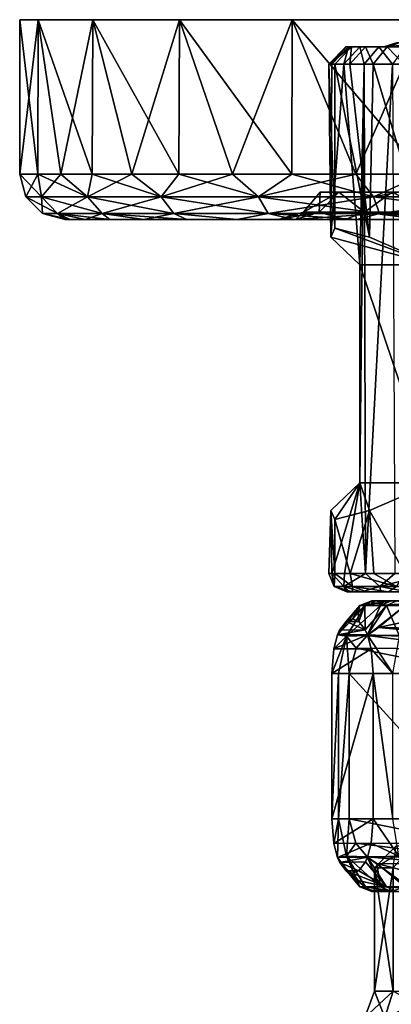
# Model space of a CAD drawing. Header units: metres. Extents: x -150 to 307, y -550 to 84.
# Tile 204 of 256: x 46 to 67, y 30 to 84. Entities that reach past the tile are written whole.
import ezdxf

# ---------------------------------------------------------------- set-up
doc = ezdxf.new("R2010")
doc.units = ezdxf.units.M
doc.layers.add('solid_26006363', color=7, linetype='CONTINUOUS')

msp = doc.modelspace()

# ---------------------------------------------------------------- linework, layer by layer
at = {"layer": 'solid_26006363'}
for points in [[(105.477669, 84.099998, -7.76492), (47.522335, 84.099998, -7.76492), (46.5, 84.099998)], [(46.5, 75.599998), (46.5, 84.099998), (47.522335, 84.099998, -7.76492)], [(106.5, 84.099998), (105.477669, 84.099998, -7.76492), (46.5, 84.099998)], [(47.522335, 84.099998, 7.76492), (106.5, 84.099998), (46.5, 84.099998)], [(47.506096, 75.599998, 7.704124), (47.522335, 84.099998, 7.76492), (46.5, 84.099998)], [(46.5, 75.599998), (47.506096, 75.599998, 7.704124), (46.5, 84.099998)], [(47.506275, 75.599998, -7.704805), (46.5, 75.599998), (47.522335, 84.099998, -7.76492)], [(47.506096, 75.599998, 7.704124), (48.759983, 75.599998, 11.423285), (47.522335, 84.099998, 7.76492)], [(48.760323, 75.599998, -11.424112), (47.506275, 75.599998, -7.704805), (47.522335, 84.099998, -7.76492)], [(102.480583, 84.099998, -15.000233), (50.519421, 84.099998, -15.000233), (47.522335, 84.099998, -7.76492)], [(48.760323, 75.599998, -11.424112), (47.522335, 84.099998, -7.76492), (50.519421, 84.099998, -15.000233)], [(105.477669, 84.099998, -7.76492), (102.480583, 84.099998, -15.000233), (47.522335, 84.099998, -7.76492)], [(47.522335, 84.099998, 7.76492), (105.477669, 84.099998, 7.76492), (106.5, 84.099998)], [(47.522335, 84.099998, 7.76492), (50.519421, 84.099998, 15.000233), (105.477669, 84.099998, 7.76492)], [(50.492825, 75.599998, 14.954161), (50.519421, 84.099998, 15.000233), (47.522335, 84.099998, 7.76492)], [(48.759983, 75.599998, 11.423285), (50.492825, 75.599998, 14.954161), (47.522335, 84.099998, 7.76492)], [(50.493298, 75.599998, -14.954981), (48.760323, 75.599998, -11.424112), (50.519421, 84.099998, -15.000233)], [(50.492825, 75.599998, 14.954161), (52.672245, 75.599998, 18.2274), (50.519421, 84.099998, 15.000233)], [(52.67281, 75.599998, -18.228136), (50.493298, 75.599998, -14.954981), (50.519421, 84.099998, -15.000233)], [(97.713165, 84.099998, -21.213167), (55.286831, 84.099998, -21.213167), (50.519421, 84.099998, -15.000233)], [(52.67281, 75.599998, -18.228136), (50.519421, 84.099998, -15.000233), (55.286831, 84.099998, -21.213167)], [(102.480583, 84.099998, -15.000233), (97.713165, 84.099998, -21.213167), (50.519421, 84.099998, -15.000233)], [(50.519421, 84.099998, 15.000233), (102.480583, 84.099998, 15.000233), (105.477669, 84.099998, 7.76492)], [(50.519421, 84.099998, 15.000233), (55.286831, 84.099998, 21.213167), (102.480583, 84.099998, 15.000233)], [(55.259552, 75.599998, 21.185923), (55.286831, 84.099998, 21.213167), (50.519421, 84.099998, 15.000233)], [(52.672245, 75.599998, 18.2274), (55.259552, 75.599998, 21.185923), (50.519421, 84.099998, 15.000233)], [(55.260193, 75.599998, -21.186565), (52.67281, 75.599998, -18.228136), (55.286831, 84.099998, -21.213167)], [(55.259552, 75.599998, 21.185923), (58.211193, 75.599998, 23.780653), (55.286831, 84.099998, 21.213167)], [(58.211914, 75.599998, -23.78121), (55.260193, 75.599998, -21.186565), (55.286831, 84.099998, -21.213167)], [(91.500237, 84.099998, -25.980581), (61.499767, 84.099998, -25.980581), (55.286831, 84.099998, -21.213167)], [(58.211914, 75.599998, -23.78121), (55.286831, 84.099998, -21.213167), (61.499767, 84.099998, -25.980581)], [(97.713165, 84.099998, -21.213167), (91.500237, 84.099998, -25.980581), (55.286831, 84.099998, -21.213167)], [(55.286831, 84.099998, 21.213167), (97.713165, 84.099998, 21.213167), (102.480583, 84.099998, 15.000233)], [(55.286831, 84.099998, 21.213167), (61.499767, 84.099998, 25.980581), (97.713165, 84.099998, 21.213167)], [(61.477242, 75.599998, 25.967609), (61.499767, 84.099998, 25.980581), (55.286831, 84.099998, 21.213167)], [(58.211193, 75.599998, 23.780653), (61.477242, 75.599998, 25.967609), (55.286831, 84.099998, 21.213167)], [(61.478035, 75.599998, -25.968069), (58.211914, 75.599998, -23.78121), (61.499767, 84.099998, -25.980581)], [(61.477242, 75.599998, 25.967609), (65.001282, 75.599998, 27.708834), (61.499767, 84.099998, 25.980581)], [(65.002129, 75.599998, -27.709185), (61.478035, 75.599998, -25.968069), (61.499767, 84.099998, -25.980581)], [(84.264923, 84.099998, -28.977665), (68.735077, 84.099998, -28.977665), (61.499767, 84.099998, -25.980581)], [(65.002129, 75.599998, -27.709185), (61.499767, 84.099998, -25.980581), (68.735077, 84.099998, -28.977665)], [(91.500237, 84.099998, -25.980581), (84.264923, 84.099998, -28.977665), (61.499767, 84.099998, -25.980581)], [(61.499767, 84.099998, 25.980581), (91.500237, 84.099998, 25.980581), (97.713165, 84.099998, 21.213167)], [(61.499767, 84.099998, 25.980581), (68.735077, 84.099998, 28.977665), (91.500237, 84.099998, 25.980581)], [(68.722626, 75.599998, 28.97434), (68.735077, 84.099998, 28.977665), (61.499767, 84.099998, 25.980581)], [(65.001282, 75.599998, 27.708834), (68.722626, 75.599998, 28.97434), (61.499767, 84.099998, 25.980581)], [(68.723511, 75.599998, -28.974579), (65.002129, 75.599998, -27.709185), (68.735077, 84.099998, -28.977665)], [(63.507538, 81.658501, 0.442604), (64.761642, 82.599998, 2.760154), (64.448608, 82.599998, 0.411141)], [(63.845161, 81.658501, 2.975749), (64.761642, 82.599998, 2.760154), (63.507538, 81.658501, 0.442604)], [(63.507538, 81.658501, 0.442604), (64.448608, 82.599998, 0.411141), (63.672024, 81.658501, -2.10785)], [(63.672024, 81.658501, -2.10785), (64.448608, 82.599998, 0.411141), (64.601273, 82.599998, -1.955357)], [(63.672024, 81.658501, -2.10785), (64.601273, 82.599998, -1.955357), (64.33226, 81.658501, -4.576685)], [(64.671822, 81.658501, 5.393902), (64.761642, 82.599998, 2.760154), (63.845161, 81.658501, 2.975749)], [(64.33226, 81.658501, -4.576685), (64.601273, 82.599998, -1.955357), (65.213928, 82.599998, -4.246113)], [(64.33226, 81.658501, -4.576685), (65.213928, 82.599998, -4.246113), (65.462318, 81.658501, -6.868007)], [(64.448608, 82.599998, 0.411141), (66.550018, 82.599998, -0.011442), (66.818474, 82.599998, -2.294318)], [(64.601273, 82.599998, -1.955357), (64.448608, 82.599998, 0.411141), (66.818474, 82.599998, -2.294318)], [(64.448608, 82.599998, 0.411141), (64.761642, 82.599998, 2.760154), (66.550018, 82.599998, -0.011442)], [(64.601273, 82.599998, -1.955357), (66.818474, 82.599998, -2.294318), (67.618568, 82.599998, -4.484125)], [(65.213928, 82.599998, -4.246113), (64.601273, 82.599998, -1.955357), (67.618568, 82.599998, -4.484125)], [(64.671822, 81.658501, 5.393902), (65.528229, 82.599998, 5.002525), (64.761642, 82.599998, 2.760154)], [(65.955688, 81.658501, 7.60378), (65.528229, 82.599998, 5.002525), (64.671822, 81.658501, 5.393902)], [(64.761642, 82.599998, 2.760154), (66.813095, 82.599998, 2.271699), (66.550018, 82.599998, -0.011442)], [(64.761642, 82.599998, 2.760154), (67.592484, 82.599998, 4.43379), (66.813095, 82.599998, 2.271699)], [(64.761642, 82.599998, 2.760154), (65.528229, 82.599998, 5.002525), (67.592484, 82.599998, 4.43379)], [(65.213928, 82.599998, -4.246113), (67.618568, 82.599998, -4.484125), (68.843407, 82.599998, -6.355589)], [(66.261856, 82.599998, -6.370856), (65.213928, 82.599998, -4.246113), (68.843407, 82.599998, -6.355589)], [(65.462318, 81.658501, -6.868007), (65.213928, 82.599998, -4.246113), (66.261856, 82.599998, -6.370856)], [(65.462318, 81.658501, -6.868007), (66.261856, 82.599998, -6.370856), (67.020073, 81.658501, -8.895562)], [(65.528229, 82.599998, 5.002525), (68.847748, 82.599998, 6.359169), (67.592484, 82.599998, 4.43379)], [(65.528229, 82.599998, 5.002525), (66.719505, 82.599998, 7.053016), (68.847748, 82.599998, 6.359169)], [(65.955688, 81.658501, 7.60378), (66.719505, 82.599998, 7.053016), (65.528229, 82.599998, 5.002525)], [(67.646965, 81.658501, 9.519655), (66.719505, 82.599998, 7.053016), (65.955688, 81.658501, 7.60378)], [(66.261856, 82.599998, -6.370856), (68.843407, 82.599998, -6.355589), (71.718987, 82.599998, -8.726769)], [(67.706482, 82.599998, -8.250924), (66.261856, 82.599998, -6.370856), (71.718987, 82.599998, -8.726769)], [(67.020073, 81.658501, -8.895562), (66.261856, 82.599998, -6.370856), (67.706482, 82.599998, -8.250924)], [(67.238243, 82.834312, -1.511692), (66.818474, 82.599998, -2.294318), (66.550018, 82.599998, -0.011442)], [(67.238243, 82.834312, -1.511692), (66.550018, 82.599998, -0.011442), (66.813095, 82.599998, 2.271699)], [(66.719505, 82.599998, 7.053016), (70.537979, 82.599998, 7.965027), (68.847748, 82.599998, 6.359169)], [(66.719505, 82.599998, 7.053016), (68.288811, 82.599998, 8.830706), (70.537979, 82.599998, 7.965027)], [(67.646965, 81.658501, 9.519655), (68.288811, 82.599998, 8.830706), (66.719505, 82.599998, 7.053016)], [(67.364754, 82.834312, 2.1477), (66.813095, 82.599998, 2.271699), (67.592484, 82.599998, 4.43379)], [(67.238243, 82.834312, -1.511692), (66.813095, 82.599998, 2.271699), (67.364754, 82.834312, 2.1477)], [(68.521751, 82.834312, -4.940942), (67.618568, 82.599998, -4.484125), (66.818474, 82.599998, -2.294318)], [(68.521751, 82.834312, -4.940942), (66.818474, 82.599998, -2.294318), (67.238243, 82.834312, -1.511692)], [(63.507538, 81.658501, 0.442604), (63.620121, 72.121223, -1.761777), (63.844975, 72.620758, 2.975201)], [(63.845161, 81.658501, 2.975749), (63.507538, 81.658501, 0.442604), (63.844975, 72.620758, 2.975201)], [(63.507538, 81.658501, 0.442604), (63.672024, 81.658501, -2.10785), (63.620121, 72.121223, -1.761777)], [(64.33226, 81.658501, -4.576685), (65.221199, 70.599998, -6.464418), (63.620121, 72.121223, -1.761777)], [(63.672024, 81.658501, -2.10785), (64.33226, 81.658501, -4.576685), (63.620121, 72.121223, -1.761777)], [(63.845161, 81.658501, 2.975749), (63.844975, 72.620758, 2.975201), (65.754349, 72.121223, 7.316148)], [(64.671822, 81.658501, 5.393902), (63.845161, 81.658501, 2.975749), (65.754349, 72.121223, 7.316148)], [(64.33226, 81.658501, -4.576685), (65.462318, 81.658501, -6.868007), (65.221199, 70.599998, -6.464418)], [(65.955688, 81.658501, 7.60378), (64.671822, 81.658501, 5.393902), (65.754349, 72.121223, 7.316148)], [(65.462318, 81.658501, -6.868007), (65.221199, 58.599998, -6.464418), (65.221199, 70.599998, -6.464418)], [(65.534889, 53.599998, -6.983291), (65.221199, 58.599998, -6.464418), (65.462318, 81.658501, -6.868007)], [(65.534889, 53.599998, -6.983291), (65.462318, 81.658501, -6.868007), (67.020073, 81.658501, -8.895562)], [(67.142532, 53.599998, -9.024293), (65.534889, 53.599998, -6.983291), (67.020073, 81.658501, -8.895562)], [(65.955688, 81.658501, 7.60378), (65.754349, 72.121223, 7.316148), (69.283073, 70.599998, 10.812769)], [(67.646965, 81.658501, 9.519655), (65.955688, 81.658501, 7.60378), (69.283073, 70.599998, 10.812769)], [(47.696316, 74.351135, 7.099471), (47.506096, 75.599998, 7.704124), (46.5, 75.599998)], [(46.834282, 74.351135, 0), (46.5, 75.599998), (47.506275, 75.599998, -7.704805)], [(47.696316, 74.351135, 7.099471), (46.5, 75.599998), (46.834282, 74.351135, 0)], [(47.696316, 74.351135, -7.099471), (46.834282, 74.351135, 0), (47.506275, 75.599998, -7.704805)], [(50.232311, 74.351135, 13.786346), (48.759983, 75.599998, 11.423285), (47.506096, 75.599998, 7.704124)], [(50.232311, 74.351135, 13.786346), (47.506096, 75.599998, 7.704124), (47.696316, 74.351135, 7.099471)], [(47.696316, 74.351135, -7.099471), (47.506275, 75.599998, -7.704805), (48.760323, 75.599998, -11.424112)], [(47.696316, 74.351135, -7.099471), (48.760323, 75.599998, -11.424112), (50.232311, 74.351135, -13.786346)], [(50.232311, 74.351135, 13.786346), (50.492825, 75.599998, 14.954161), (48.759983, 75.599998, 11.423285)], [(50.232311, 74.351135, -13.786346), (48.760323, 75.599998, -11.424112), (50.493298, 75.599998, -14.954981)], [(54.294891, 74.351135, 19.672009), (50.492825, 75.599998, 14.954161), (50.232311, 74.351135, 13.786346)], [(50.232311, 74.351135, -13.786346), (50.493298, 75.599998, -14.954981), (52.67281, 75.599998, -18.228136)], [(50.232311, 74.351135, -13.786346), (52.67281, 75.599998, -18.228136), (54.294891, 74.351135, -19.672009)], [(54.294891, 74.351135, 19.672009), (52.672245, 75.599998, 18.2274), (50.492825, 75.599998, 14.954161)], [(54.294891, 74.351135, 19.672009), (55.259552, 75.599998, 21.185923), (52.672245, 75.599998, 18.2274)], [(54.294891, 74.351135, -19.672009), (52.67281, 75.599998, -18.228136), (55.260193, 75.599998, -21.186565)], [(59.647953, 74.351135, 24.414406), (55.259552, 75.599998, 21.185923), (54.294891, 74.351135, 19.672009)], [(54.294891, 74.351135, -19.672009), (55.260193, 75.599998, -21.186565), (58.211914, 75.599998, -23.78121)], [(54.294891, 74.351135, -19.672009), (58.211914, 75.599998, -23.78121), (59.647953, 74.351135, -24.414406)], [(59.647953, 74.351135, 24.414406), (58.211193, 75.599998, 23.780653), (55.259552, 75.599998, 21.185923)], [(59.647953, 74.351135, 24.414406), (61.477242, 75.599998, 25.967609), (58.211193, 75.599998, 23.780653)], [(59.647953, 74.351135, -24.414406), (58.211914, 75.599998, -23.78121), (61.478035, 75.599998, -25.968069)], [(65.980392, 74.351135, 27.737928), (61.477242, 75.599998, 25.967609), (59.647953, 74.351135, 24.414406)], [(59.647953, 74.351135, -24.414406), (61.478035, 75.599998, -25.968069), (65.002129, 75.599998, -27.709185)], [(59.647953, 74.351135, -24.414406), (65.002129, 75.599998, -27.709185), (65.980392, 74.351135, -27.737928)], [(65.980392, 74.351135, 27.737928), (65.001282, 75.599998, 27.708834), (61.477242, 75.599998, 25.967609)], [(65.980392, 74.351135, 27.737928), (68.722626, 75.599998, 28.97434), (65.001282, 75.599998, 27.708834)], [(65.980392, 74.351135, -27.737928), (65.002129, 75.599998, -27.709185), (68.723511, 75.599998, -28.974579)], [(72.924194, 74.351135, 29.449421), (68.722626, 75.599998, 28.97434), (65.980392, 74.351135, 27.737928)], [(65.980392, 74.351135, -27.737928), (68.723511, 75.599998, -28.974579), (72.5783, 75.599998, -29.742567)], [(65.980392, 74.351135, -27.737928), (72.5783, 75.599998, -29.742567), (72.924194, 74.351135, -29.449421)], [(46.834282, 74.351135, 0), (47.75, 73.434937, 0), (48.585426, 73.434937, 6.880325)], [(47.696316, 74.351135, -7.099471), (47.75, 73.434937, 0), (46.834282, 74.351135, 0)], [(47.696316, 74.351135, 7.099471), (46.834282, 74.351135, 0), (48.585426, 73.434937, 6.880325)], [(47.696316, 74.351135, -7.099471), (48.585426, 73.434937, -6.880325), (47.75, 73.434937, 0)], [(47.696316, 74.351135, 7.099471), (48.585426, 73.434937, 6.880325), (51.04314, 73.434937, 13.36079)], [(50.232311, 74.351135, 13.786346), (47.696316, 74.351135, 7.099471), (51.04314, 73.434937, 13.36079)], [(47.696316, 74.351135, -7.099471), (50.232311, 74.351135, -13.786346), (48.585426, 73.434937, -6.880325)], [(50.232311, 74.351135, -13.786346), (51.04314, 73.434937, -13.36079), (48.585426, 73.434937, -6.880325)], [(50.232311, 74.351135, 13.786346), (51.04314, 73.434937, 13.36079), (54.980316, 73.434937, 19.064775)], [(54.294891, 74.351135, 19.672009), (50.232311, 74.351135, 13.786346), (54.980316, 73.434937, 19.064775)], [(50.232311, 74.351135, -13.786346), (54.294891, 74.351135, -19.672009), (51.04314, 73.434937, -13.36079)], [(54.294891, 74.351135, -19.672009), (54.980316, 73.434937, -19.064775), (51.04314, 73.434937, -13.36079)], [(54.294891, 74.351135, 19.672009), (54.980316, 73.434937, 19.064775), (60.16814, 73.434937, 23.660784)], [(59.647953, 74.351135, 24.414406), (54.294891, 74.351135, 19.672009), (60.16814, 73.434937, 23.660784)], [(54.294891, 74.351135, -19.672009), (59.647953, 74.351135, -24.414406), (54.980316, 73.434937, -19.064775)], [(59.647953, 74.351135, -24.414406), (60.16814, 73.434937, -23.660784), (54.980316, 73.434937, -19.064775)], [(59.647953, 74.351135, 24.414406), (60.16814, 73.434937, 23.660784), (66.305107, 73.434937, 26.881716)], [(65.980392, 74.351135, 27.737928), (59.647953, 74.351135, 24.414406), (66.305107, 73.434937, 26.881716)], [(59.647953, 74.351135, -24.414406), (65.980392, 74.351135, -27.737928), (60.16814, 73.434937, -23.660784)], [(65.980392, 74.351135, -27.737928), (66.305107, 73.434937, -26.881716), (60.16814, 73.434937, -23.660784)], [(64.065735, 74.599998, 5.149797), (62.119305, 73.508347), (63.041286, 74.599998)], [(62.986568, 73.508347, -4.918488), (63.041286, 74.599998), (62.119305, 73.508347)], [(64.065735, 74.599998, 5.149797), (62.986568, 73.508347, 4.918488), (62.119305, 73.508347)], [(64.065735, 74.599998, -5.149797), (63.041286, 74.599998), (62.986568, 73.508347, -4.918488)], [(64.065735, 74.599998, 5.149797), (65.483749, 73.508347, 9.243732), (62.986568, 73.508347, 4.918488)], [(64.065735, 74.599998, -5.149797), (62.986568, 73.508347, -4.918488), (65.483749, 73.508347, -9.243732)], [(88.934265, 74.599998, 5.149797), (63.041286, 74.599998), (89.95871, 74.599998)], [(64.065735, 74.599998, -5.149797), (89.95871, 74.599998), (63.041286, 74.599998)], [(64.065735, 74.599998, 5.149797), (63.041286, 74.599998), (88.934265, 74.599998, 5.149797)], [(64.065735, 74.599998, 5.149797), (66.984024, 74.599998, 9.517326), (65.483749, 73.508347, 9.243732)], [(88.934265, 74.599998, -5.149797), (89.95871, 74.599998), (64.065735, 74.599998, -5.149797)], [(64.065735, 74.599998, 5.149797), (88.934265, 74.599998, 5.149797), (86.015976, 74.599998, 9.517326)], [(64.065735, 74.599998, 5.149797), (86.015976, 74.599998, 9.517326), (66.984024, 74.599998, 9.517326)], [(66.984024, 74.599998, -9.517326), (64.065735, 74.599998, -5.149797), (65.483749, 73.508347, -9.243732)], [(88.934265, 74.599998, -5.149797), (64.065735, 74.599998, -5.149797), (66.984024, 74.599998, -9.517326)], [(66.984024, 74.599998, 9.517326), (69.309654, 73.508347, 12.454047), (65.483749, 73.508347, 9.243732)], [(66.984024, 74.599998, -9.517326), (65.483749, 73.508347, -9.243732), (69.309654, 73.508347, -12.454047)], [(65.980392, 74.351135, 27.737928), (66.305107, 73.434937, 26.881716), (73.034569, 73.434937, 28.540379)], [(72.924194, 74.351135, 29.449421), (65.980392, 74.351135, 27.737928), (73.034569, 73.434937, 28.540379)], [(65.980392, 74.351135, -27.737928), (72.924194, 74.351135, -29.449421), (66.305107, 73.434937, -26.881716)], [(72.924194, 74.351135, -29.449421), (73.034569, 73.434937, -28.540379), (66.305107, 73.434937, -26.881716)], [(47.75, 73.434937, 0), (49, 73.099998), (49.273647, 73.099998, 3.869291)], [(48.585426, 73.434937, -6.880325), (49, 73.099998), (47.75, 73.434937, 0)], [(48.585426, 73.434937, 6.880325), (47.75, 73.434937, 0), (49.273647, 73.099998, 3.869291)], [(48.585426, 73.434937, -6.880325), (50.097263, 73.099998, -7.690189), (49.273643, 73.099998, -3.869259)], [(48.585426, 73.434937, -6.880325), (51.04314, 73.434937, -13.36079), (50.097263, 73.099998, -7.690189)], [(48.585426, 73.434937, -6.880325), (49.273643, 73.099998, -3.869259), (49, 73.099998)], [(48.585426, 73.434937, 6.880325), (49.273647, 73.099998, 3.869291), (50.097187, 73.099998, 7.689925)], [(48.585426, 73.434937, 6.880325), (50.097187, 73.099998, 7.689925), (51.461639, 73.099998, 11.372091)], [(51.04314, 73.434937, 13.36079), (48.585426, 73.434937, 6.880325), (51.461639, 73.099998, 11.372091)], [(51.04314, 73.434937, -13.36079), (51.461815, 73.099998, -11.372482), (50.097263, 73.099998, -7.690189)], [(51.04314, 73.434937, -13.36079), (53.340321, 73.099998, -14.828196), (51.461815, 73.099998, -11.372482)], [(51.04314, 73.434937, -13.36079), (54.980316, 73.434937, -19.064775), (53.340321, 73.099998, -14.828196)], [(51.04314, 73.434937, 13.36079), (51.461639, 73.099998, 11.372091), (53.34008, 73.099998, 14.827819)], [(51.04314, 73.434937, 13.36079), (53.34008, 73.099998, 14.827819), (55.690937, 73.099998, 17.978542)], [(54.980316, 73.434937, 19.064775), (51.04314, 73.434937, 13.36079), (55.690937, 73.099998, 17.978542)], [(54.980316, 73.434937, -19.064775), (55.691208, 73.099998, -17.978857), (53.340321, 73.099998, -14.828196)], [(54.980316, 73.434937, -19.064775), (58.466118, 73.099998, -20.761053), (55.691208, 73.099998, -17.978857)], [(54.980316, 73.434937, -19.064775), (60.16814, 73.434937, -23.660784), (58.466118, 73.099998, -20.761053)], [(54.980316, 73.434937, 19.064775), (55.690937, 73.099998, 17.978542), (58.465809, 73.099998, 20.760788)], [(60.16814, 73.434937, 23.660784), (54.980316, 73.434937, 19.064775), (58.465809, 73.099998, 20.760788)], [(60.16814, 73.434937, 23.660784), (58.465809, 73.099998, 20.760788), (61.609333, 73.099998, 23.119434)], [(60.16814, 73.434937, -23.660784), (61.60968, 73.099998, -23.119656), (58.466118, 73.099998, -20.761053)], [(60.16814, 73.434937, -23.660784), (66.305107, 73.434937, -26.881716), (61.60968, 73.099998, -23.119656)], [(60.16814, 73.434937, 23.660784), (61.609333, 73.099998, 23.119434), (65.057449, 73.099998, 25.006149)], [(66.305107, 73.434937, 26.881716), (60.16814, 73.434937, 23.660784), (65.057449, 73.099998, 25.006149)], [(62.986568, 73.508347, 4.918488), (61.67984, 73.099998, 5.330332), (60.75, 73.099998)], [(62.119305, 73.508347), (60.75, 73.099998), (61.679726, 73.099998, -5.330016)], [(62.986568, 73.508347, 4.918488), (60.75, 73.099998), (62.119305, 73.508347)], [(66.305107, 73.434937, -26.881716), (65.057823, 73.099998, -25.006319), (61.60968, 73.099998, -23.119656)], [(62.986568, 73.508347, -4.918488), (61.679726, 73.099998, -5.330016), (64.419189, 73.099998, -10.105143)], [(62.986568, 73.508347, -4.918488), (62.119305, 73.508347), (61.679726, 73.099998, -5.330016)], [(62.986568, 73.508347, 4.918488), (64.419388, 73.099998, 10.105384), (61.67984, 73.099998, 5.330332)], [(65.483749, 73.508347, 9.243732), (64.419388, 73.099998, 10.105384), (62.986568, 73.508347, 4.918488)], [(62.986568, 73.508347, -4.918488), (64.419189, 73.099998, -10.105143), (65.483749, 73.508347, -9.243732)], [(65.483749, 73.508347, -9.243732), (64.419189, 73.099998, -10.105143), (68.60836, 73.099998, -13.630066)], [(65.483749, 73.508347, 9.243732), (68.60862, 73.099998, 13.630216), (64.419388, 73.099998, 10.105384)], [(66.305107, 73.434937, 26.881716), (65.057449, 73.099998, 25.006149), (68.739212, 73.099998, 26.381973)], [(66.305107, 73.434937, -26.881716), (68.739594, 73.099998, -26.382088), (65.057823, 73.099998, -25.006319)], [(69.309654, 73.508347, 12.454047), (68.60862, 73.099998, 13.630216), (65.483749, 73.508347, 9.243732)], [(65.483749, 73.508347, -9.243732), (68.60836, 73.099998, -13.630066), (69.309654, 73.508347, -12.454047)], [(66.305107, 73.434937, -26.881716), (73.034569, 73.434937, -28.540379), (68.739594, 73.099998, -26.382088)], [(66.305107, 73.434937, 26.881716), (68.739212, 73.099998, 26.381973), (72.579445, 73.099998, 27.218876)], [(73.034569, 73.434937, 28.540379), (66.305107, 73.434937, 26.881716), (72.579445, 73.099998, 27.218876)], [(60.75, 73.099998), (49, 73.099998), (49.273643, 73.099998, -3.869259)], [(61.67984, 73.099998, 5.330332), (49.273647, 73.099998, 3.869291), (49, 73.099998)], [(60.75, 73.099998), (61.67984, 73.099998, 5.330332), (49, 73.099998)], [(61.679726, 73.099998, -5.330016), (49.273643, 73.099998, -3.869259), (50.097263, 73.099998, -7.690189)], [(61.679726, 73.099998, -5.330016), (60.75, 73.099998), (49.273643, 73.099998, -3.869259)], [(61.67984, 73.099998, 5.330332), (50.097187, 73.099998, 7.689925), (49.273647, 73.099998, 3.869291)], [(64.419388, 73.099998, 10.105384), (51.461639, 73.099998, 11.372091), (50.097187, 73.099998, 7.689925)], [(61.67984, 73.099998, 5.330332), (64.419388, 73.099998, 10.105384), (50.097187, 73.099998, 7.689925)], [(64.419189, 73.099998, -10.105143), (50.097263, 73.099998, -7.690189), (51.461815, 73.099998, -11.372482)], [(64.419189, 73.099998, -10.105143), (61.679726, 73.099998, -5.330016), (50.097263, 73.099998, -7.690189)], [(68.60862, 73.099998, 13.630216), (53.34008, 73.099998, 14.827819), (51.461639, 73.099998, 11.372091)], [(64.419388, 73.099998, 10.105384), (68.60862, 73.099998, 13.630216), (51.461639, 73.099998, 11.372091)], [(68.60836, 73.099998, -13.630066), (51.461815, 73.099998, -11.372482), (53.340321, 73.099998, -14.828196)], [(68.60836, 73.099998, -13.630066), (64.419189, 73.099998, -10.105143), (51.461815, 73.099998, -11.372482)], [(73.760872, 73.099998, 15.509943), (55.690937, 73.099998, 17.978542), (53.34008, 73.099998, 14.827819)], [(68.60862, 73.099998, 13.630216), (73.760872, 73.099998, 15.509943), (53.34008, 73.099998, 14.827819)], [(73.760582, 73.099998, -15.509891), (53.340321, 73.099998, -14.828196), (55.691208, 73.099998, -17.978857)], [(73.760582, 73.099998, -15.509891), (68.60836, 73.099998, -13.630066), (53.340321, 73.099998, -14.828196)], [(97.308792, 73.099998, 17.978857), (58.465809, 73.099998, 20.760788), (55.690937, 73.099998, 17.978542)], [(73.760872, 73.099998, 15.509943), (97.308792, 73.099998, 17.978857), (55.690937, 73.099998, 17.978542)], [(55.691208, 73.099998, -17.978857), (94.534187, 73.099998, -20.760788), (97.309067, 73.099998, -17.978542)], [(79.239128, 73.099998, -15.509943), (55.691208, 73.099998, -17.978857), (97.309067, 73.099998, -17.978542)], [(55.691208, 73.099998, -17.978857), (58.466118, 73.099998, -20.761053), (94.534187, 73.099998, -20.760788)], [(79.239128, 73.099998, -15.509943), (73.760582, 73.099998, -15.509891), (55.691208, 73.099998, -17.978857)], [(94.533882, 73.099998, 20.761053), (61.609333, 73.099998, 23.119434), (58.465809, 73.099998, 20.760788)], [(97.308792, 73.099998, 17.978857), (94.533882, 73.099998, 20.761053), (58.465809, 73.099998, 20.760788)], [(58.466118, 73.099998, -20.761053), (91.390663, 73.099998, -23.119434), (94.534187, 73.099998, -20.760788)], [(58.466118, 73.099998, -20.761053), (61.60968, 73.099998, -23.119656), (91.390663, 73.099998, -23.119434)], [(91.39032, 73.099998, 23.119656), (65.057449, 73.099998, 25.006149), (61.609333, 73.099998, 23.119434)], [(94.533882, 73.099998, 20.761053), (91.39032, 73.099998, 23.119656), (61.609333, 73.099998, 23.119434)], [(61.60968, 73.099998, -23.119656), (87.942551, 73.099998, -25.006149), (91.390663, 73.099998, -23.119434)], [(61.60968, 73.099998, -23.119656), (65.057823, 73.099998, -25.006319), (87.942551, 73.099998, -25.006149)], [(87.942177, 73.099998, 25.006319), (68.739212, 73.099998, 26.381973), (65.057449, 73.099998, 25.006149)], [(91.39032, 73.099998, 23.119656), (87.942177, 73.099998, 25.006319), (65.057449, 73.099998, 25.006149)], [(65.057823, 73.099998, -25.006319), (84.260788, 73.099998, -26.381973), (87.942551, 73.099998, -25.006149)], [(65.057823, 73.099998, -25.006319), (68.739594, 73.099998, -26.382088), (84.260788, 73.099998, -26.381973)], [(63.620121, 72.121223, -1.761777), (69.283073, 70.599998, 10.812769), (63.844975, 72.620758, 2.975201)], [(65.221199, 70.599998, -6.464418), (69.283073, 70.599998, 10.812769), (63.620121, 72.121223, -1.761777)], [(63.844975, 72.620758, 2.975201), (69.283073, 70.599998, 10.812769), (65.754349, 72.121223, 7.316148)], [(69.283073, 58.599998, 10.812769), (69.283073, 70.599998, 10.812769), (65.221199, 70.599998, -6.464418)], [(69.283073, 58.599998, 10.812769), (65.221199, 70.599998, -6.464418), (65.221199, 58.599998, -6.464418)], [(63.844975, 56.579243, 2.9752), (65.221199, 58.599998, -6.464418), (63.620121, 57.078777, -1.761777)], [(63.683697, 53.599998, -2.177707), (63.620121, 57.078777, -1.761777), (65.221199, 58.599998, -6.464418)], [(64.369644, 53.599998, -4.67487), (63.683697, 53.599998, -2.177707), (65.221199, 58.599998, -6.464418)], [(65.754349, 57.078777, 7.316148), (65.221199, 58.599998, -6.464418), (63.844975, 56.579243, 2.9752)], [(65.534889, 53.599998, -6.983291), (64.369644, 53.599998, -4.67487), (65.221199, 58.599998, -6.464418)], [(69.283073, 58.599998, 10.812769), (65.221199, 58.599998, -6.464418), (65.754349, 57.078777, 7.316148)], [(67.722244, 53.599998, 9.589108), (69.283073, 58.599998, 10.812769), (65.754349, 57.078777, 7.316148)], [(63.506374, 53.599998, 0.407042), (63.84486, 53.599998, 2.974457), (63.620121, 57.078777, -1.761777)], [(63.683697, 53.599998, -2.177707), (63.506374, 53.599998, 0.407042), (63.620121, 57.078777, -1.761777)], [(63.84486, 53.599998, 2.974457), (63.844975, 56.579243, 2.9752), (63.620121, 57.078777, -1.761777)], [(64.685516, 53.599998, 5.423838), (65.754349, 57.078777, 7.316148), (63.844975, 56.579243, 2.9752)], [(64.685516, 53.599998, 5.423838), (65.995705, 53.599998, 7.658962), (65.754349, 57.078777, 7.316148)], [(65.995705, 53.599998, 7.658962), (67.722244, 53.599998, 9.589108), (65.754349, 57.078777, 7.316148)], [(63.84486, 53.599998, 2.974457), (64.685516, 53.599998, 5.423838), (63.844975, 56.579243, 2.9752)], [(63.81308, 52.892891, 0.715973), (63.84486, 53.599998, 2.974457), (63.506374, 53.599998, 0.407042)], [(63.81308, 52.892891, 0.715973), (63.506374, 53.599998, 0.407042), (63.683697, 53.599998, -2.177707)], [(64.333321, 52.892891, -3.666388), (63.683697, 53.599998, -2.177707), (64.369644, 53.599998, -4.67487)], [(64.333321, 52.892891, -3.666388), (63.81308, 52.892891, 0.715973), (63.683697, 53.599998, -2.177707)], [(63.81308, 52.892891, 0.715973), (64.823074, 52.892891, 5.011976), (63.84486, 53.599998, 2.974457)], [(64.823074, 52.892891, 5.011976), (64.685516, 53.599998, 5.423838), (63.84486, 53.599998, 2.974457)], [(64.333321, 52.892891, -3.666388), (64.369644, 53.599998, -4.67487), (65.534889, 53.599998, -6.983291)], [(66.321037, 52.892891, -7.606528), (64.333321, 52.892891, -3.666388), (65.534889, 53.599998, -6.983291)], [(67.241478, 52.892891, 8.703462), (65.995705, 53.599998, 7.658962), (64.685516, 53.599998, 5.423838)], [(64.823074, 52.892891, 5.011976), (67.241478, 52.892891, 8.703462), (64.685516, 53.599998, 5.423838)], [(66.321037, 52.892891, -7.606528), (65.534889, 53.599998, -6.983291), (67.142532, 53.599998, -9.024293)], [(67.241478, 52.892891, 8.703462), (67.722244, 53.599998, 9.589108), (65.995705, 53.599998, 7.658962)], [(66.321037, 52.892891, -7.606528), (67.142532, 53.599998, -9.024293), (69.123627, 53.599998, -10.70463)], [(69.536491, 52.892891, -10.629209), (66.321037, 52.892891, -7.606528), (69.123627, 53.599998, -10.70463)], [(63.81308, 52.892891, 0.715973), (64.506012, 52.599998, 0.376451), (64.818336, 52.599998, 2.745672)], [(64.333321, 52.892891, -3.666388), (64.506012, 52.599998, 0.376451), (63.81308, 52.892891, 0.715973)], [(63.81308, 52.892891, 0.715973), (64.818336, 52.599998, 2.745672), (64.823074, 52.892891, 5.011976)], [(64.333321, 52.892891, -3.666388), (65.303185, 52.599998, -4.31607), (64.6698, 52.599998, -2.010247)], [(66.321037, 52.892891, -7.606528), (65.303185, 52.599998, -4.31607), (64.333321, 52.892891, -3.666388)], [(64.333321, 52.892891, -3.666388), (64.6698, 52.599998, -2.010247), (64.506012, 52.599998, 0.376451)], [(66.803978, 52.599998, 7.069788), (64.506012, 52.599998, 0.376451), (64.6698, 52.599998, -2.010247)], [(65.594139, 52.599998, 5.005953), (64.818336, 52.599998, 2.745672), (64.506012, 52.599998, 0.376451)], [(66.803978, 52.599998, 7.069788), (65.594139, 52.599998, 5.005953), (64.506012, 52.599998, 0.376451)], [(68.398232, 52.599998, 8.852033), (64.6698, 52.599998, -2.010247), (65.303185, 52.599998, -4.31607)], [(68.398232, 52.599998, 8.852033), (66.803978, 52.599998, 7.069788), (64.6698, 52.599998, -2.010247)], [(64.823074, 52.892891, 5.011976), (64.818336, 52.599998, 2.745672), (65.594139, 52.599998, 5.005953)], [(64.823074, 52.892891, 5.011976), (65.594139, 52.599998, 5.005953), (66.803978, 52.599998, 7.069788)], [(64.823074, 52.892891, 5.011976), (66.803978, 52.599998, 7.069788), (67.241478, 52.892891, 8.703462)], [(66.321037, 52.892891, -7.606528), (66.378471, 52.599998, -6.446288), (65.303185, 52.599998, -4.31607)], [(70.309875, 52.599998, 10.280191), (65.303185, 52.599998, -4.31607), (66.378471, 52.599998, -6.446288)], [(70.309875, 52.599998, 10.280191), (68.398232, 52.599998, 8.852033), (65.303185, 52.599998, -4.31607)], [(66.321037, 52.892891, -7.606528), (67.862259, 52.599998, -8.329446), (66.378471, 52.599998, -6.446288)], [(69.536491, 52.892891, -10.629209), (67.862259, 52.599998, -8.329446), (66.321037, 52.892891, -7.606528)], [(72.477165, 52.599998, 11.305174), (66.378471, 52.599998, -6.446288), (67.862259, 52.599998, -8.329446)], [(72.477165, 52.599998, 11.305174), (70.309875, 52.599998, 10.280191), (66.378471, 52.599998, -6.446288)], [(67.241478, 52.892891, 8.703462), (66.803978, 52.599998, 7.069788), (68.398232, 52.599998, 8.852033)], [(65.211395, 51.849998, -0.648052), (65.872307, 52.099998, -0.60985), (66.949615, 52.099998, -4.701638)], [(65.492912, 51.849998, 2.58777), (65.872307, 52.099998, -0.60985), (65.211395, 51.849998, -0.648052)], [(65.211395, 51.849998, -0.648052), (66.949615, 52.099998, -4.701638), (65.532127, 51.849998, -2.749229)], [(65.792625, 52.035416, 2.517308), (65.872307, 52.099998, -0.60985), (65.492912, 51.849998, 2.58777)], [(65.532127, 51.849998, -2.749229), (66.949615, 52.099998, -4.701638), (66.355743, 51.849998, -4.994655)], [(65.792625, 52.035416, 2.517308), (66.136795, 52.099998, 2.436393), (65.872307, 52.099998, -0.60985)], [(65.792625, 52.035416, 2.517308), (66.684044, 51.849998, 5.61244), (66.136795, 52.099998, 2.436393)], [(85.741386, 52.099998, -5.283609), (65.872307, 52.099998, -0.60985), (66.136795, 52.099998, 2.436393)], [(85.741386, 52.099998, -5.283609), (66.949615, 52.099998, -4.701638), (65.872307, 52.099998, -0.60985)], [(66.136795, 52.099998, 2.436393), (67.258614, 52.099998, 5.283609), (86.863205, 52.099998, -2.436393)], [(85.741386, 52.099998, -5.283609), (66.136795, 52.099998, 2.436393), (86.863205, 52.099998, -2.436393)], [(66.684044, 51.849998, 5.61244), (67.258614, 52.099998, 5.283609), (66.136795, 52.099998, 2.436393)], [(66.355743, 51.849998, -4.994655), (66.949615, 52.099998, -4.701638), (69.879578, 52.099998, -8.336751)], [(66.355743, 51.849998, -4.994655), (69.879578, 52.099998, -8.336751), (67.7071, 51.849998, -7.108972)], [(67.908569, 51.849998, 7.351178), (67.258614, 52.099998, 5.283609), (66.684044, 51.849998, 5.61244)], [(82.95153, 52.099998, -8.467173), (69.879578, 52.099998, -8.336751), (66.949615, 52.099998, -4.701638)], [(85.741386, 52.099998, -5.283609), (82.95153, 52.099998, -8.467173), (66.949615, 52.099998, -4.701638)], [(65.532127, 51.849998, -2.749229), (64.487312, 50.157188, -3.657652), (63.994148, 50.218811, -0.760003)], [(65.211395, 51.849998, -0.648052), (63.994148, 50.218811, -0.760003), (64.106506, 50.480968, -0.28209)], [(65.211395, 51.849998, -0.648052), (65.532127, 51.849998, -2.749229), (63.994148, 50.218811, -0.760003)], [(64.463768, 50.962273, 1.237519), (65.211395, 51.849998, -0.648052), (64.106506, 50.480968, -0.28209)], [(64.463768, 50.962273, 1.237519), (64.818489, 51.099998, 2.746327), (65.211395, 51.849998, -0.648052)], [(66.355743, 51.849998, -4.994655), (65.632538, 50.198597, -6.253775), (64.487312, 50.157188, -3.657652)], [(65.532127, 51.849998, -2.749229), (66.355743, 51.849998, -4.994655), (64.487312, 50.157188, -3.657652)], [(64.818489, 51.099998, 2.746327), (65.137016, 51.492729, 2.671442), (65.211395, 51.849998, -0.648052)], [(65.137016, 51.492729, 2.671442), (65.492912, 51.849998, 2.58777), (65.211395, 51.849998, -0.648052)], [(65.165993, 50.967991, 4.224435), (65.492912, 51.849998, 2.58777), (65.137016, 51.492729, 2.671442)], [(65.165993, 50.967991, 4.224435), (65.515968, 50.509827, 5.713054), (65.492912, 51.849998, 2.58777)], [(65.792625, 52.035416, 2.517308), (65.492912, 51.849998, 2.58777), (66.684044, 51.849998, 5.61244)], [(65.515968, 50.509827, 5.713054), (66.684044, 51.849998, 5.61244), (65.492912, 51.849998, 2.58777)], [(65.515968, 50.509827, 5.713054), (65.637787, 50.231949, 6.23121), (66.684044, 51.849998, 5.61244)], [(67.7071, 51.849998, -7.108972), (66.256767, 50.621983, -6.84058), (65.632538, 50.198597, -6.253775)], [(66.355743, 51.849998, -4.994655), (67.7071, 51.849998, -7.108972), (65.632538, 50.198597, -6.253775)], [(65.637787, 50.231949, 6.23121), (67.4076, 50.157188, 8.660906), (66.684044, 51.849998, 5.61244)], [(67.7071, 51.849998, -7.108972), (68.377617, 51.099022, -8.834279), (66.256767, 50.621983, -6.84058)], [(67.4076, 50.157188, 8.660906), (67.908569, 51.849998, 7.351178), (66.684044, 51.849998, 5.61244)], [(65.165993, 50.967991, 4.224435), (64.818489, 51.099998, 2.746327), (64.463768, 50.962273, 1.237519)], [(65.165993, 50.967991, 4.224435), (64.463768, 50.962273, 1.237519), (65.515968, 50.509827, 5.713054)], [(65.165993, 50.967991, 4.224435), (65.137016, 51.492729, 2.671442), (64.818489, 51.099998, 2.746327)], [(70.410934, 50.563526, -10.745698), (66.256767, 50.621983, -6.84058), (68.377617, 51.099022, -8.834279)], [(65.515968, 50.509827, 5.713054), (64.106506, 50.480968, -0.28209), (63.994148, 50.218811, -0.760003)], [(65.515968, 50.509827, 5.713054), (63.994148, 50.218811, -0.760003), (65.637787, 50.231949, 6.23121)], [(65.515968, 50.509827, 5.713054), (64.463768, 50.962273, 1.237519), (64.106506, 50.480968, -0.28209)], [(70.935791, 50.192799, -11.239092), (65.632538, 50.198597, -6.253775), (66.256767, 50.621983, -6.84058)], [(70.935791, 50.192799, -11.239092), (66.256767, 50.621983, -6.84058), (70.410934, 50.563526, -10.745698)], [(64.487312, 50.157188, -3.657652), (64.052879, 48.099998, -3.750897), (63.674187, 48.099998, -2.120969)], [(63.78936, 49.44799, -1.631074), (64.487312, 50.157188, -3.657652), (63.674187, 48.099998, -2.120969)], [(65.637787, 50.231949, 6.23121), (63.994148, 50.218811, -0.760003), (63.78936, 49.44799, -1.631074)], [(65.845985, 49.456913, 7.11677), (65.637787, 50.231949, 6.23121), (63.78936, 49.44799, -1.631074)], [(63.78936, 49.44799, -1.631074), (63.994148, 50.218811, -0.760003), (64.487312, 50.157188, -3.657652)], [(64.487312, 50.157188, -3.657652), (64.637802, 48.099998, -5.318678), (64.052879, 48.099998, -3.750897)], [(64.487312, 50.157188, -3.657652), (65.632538, 50.198597, -6.253775), (65.026443, 49.485111, -5.684017)], [(64.487312, 50.157188, -3.657652), (65.026443, 49.485111, -5.684017), (64.637802, 48.099998, -5.318678)], [(71.561653, 49.440361, -11.827428), (65.026443, 49.485111, -5.684017), (65.632538, 50.198597, -6.253775)], [(71.561653, 49.440361, -11.827428), (65.632538, 50.198597, -6.253775), (70.935791, 50.192799, -11.239092)], [(67.028069, 48.099998, 8.904073), (67.4076, 50.157188, 8.660906), (65.637787, 50.231949, 6.23121)], [(67.028069, 48.099998, 8.904073), (65.637787, 50.231949, 6.23121), (65.845985, 49.456913, 7.11677)], [(65.845985, 49.456913, 7.11677), (63.78936, 49.44799, -1.631074), (63.674187, 48.099998, -2.120969)], [(65.962791, 48.099998, 7.613623), (65.845985, 49.456913, 7.11677), (63.674187, 48.099998, -2.120969)], [(71.923904, 48.099998, -12.167965), (64.637802, 48.099998, -5.318678), (65.026443, 49.485111, -5.684017)], [(71.561653, 49.440361, -11.827428), (71.923904, 48.099998, -12.167965), (65.026443, 49.485111, -5.684017)], [(65.962791, 48.099998, 7.613623), (67.028069, 48.099998, 8.904073), (65.845985, 49.456913, 7.11677)], [(63.674187, 40.099998, -2.120969), (63.674187, 48.099998, -2.120969), (64.052879, 48.099998, -3.750897)], [(65.962791, 48.099998, 7.613623), (63.674187, 48.099998, -2.120969), (63.674187, 40.099998, -2.120969)], [(64.052879, 40.099998, -3.750897), (63.674187, 40.099998, -2.120969), (64.052879, 48.099998, -3.750897)], [(65.962791, 40.099998, 7.613623), (65.962791, 48.099998, 7.613623), (63.674187, 40.099998, -2.120969)], [(64.052879, 40.099998, -3.750897), (64.052879, 48.099998, -3.750897), (64.637802, 48.099998, -5.318678)], [(64.637802, 40.099998, -5.318678), (64.052879, 40.099998, -3.750897), (64.637802, 48.099998, -5.318678)], [(71.923904, 40.099998, -12.167965), (64.637802, 48.099998, -5.318678), (71.923904, 48.099998, -12.167965)], [(71.923904, 40.099998, -12.167965), (64.637802, 40.099998, -5.318678), (64.637802, 48.099998, -5.318678)], [(67.028069, 40.099998, 8.904073), (67.028069, 48.099998, 8.904073), (65.962791, 48.099998, 7.613623)], [(67.028069, 40.099998, 8.904073), (65.962791, 48.099998, 7.613623), (65.962791, 40.099998, 7.613623)], [(63.791283, 38.741539, -1.622901), (63.674187, 40.099998, -2.120969), (64.052879, 40.099998, -3.750897)], [(65.962791, 40.099998, 7.613623), (63.674187, 40.099998, -2.120969), (63.791283, 38.741539, -1.622901)], [(63.791283, 38.741539, -1.622901), (64.052879, 40.099998, -3.750897), (63.999146, 37.968185, -0.738761)], [(65.847809, 38.75304, 7.124529), (65.962791, 40.099998, 7.613623), (63.791283, 38.741539, -1.622901)], [(63.999146, 37.968185, -0.738761), (64.052879, 40.099998, -3.750897), (64.481674, 38.042812, -3.639076)], [(64.481674, 38.042812, -3.639076), (64.052879, 40.099998, -3.750897), (64.637802, 40.099998, -5.318678)], [(64.999725, 38.760223, -5.658898), (64.481674, 38.042812, -3.639076), (64.637802, 40.099998, -5.318678)], [(71.534698, 38.71394, -11.802089), (64.637802, 40.099998, -5.318678), (71.923904, 40.099998, -12.167965)], [(71.534698, 38.71394, -11.802089), (64.999725, 38.760223, -5.658898), (64.637802, 40.099998, -5.318678)], [(65.847809, 38.75304, 7.124529), (67.375587, 38.042812, 8.62717), (65.962791, 40.099998, 7.613623)], [(67.375587, 38.042812, 8.62717), (67.028069, 40.099998, 8.904073), (65.962791, 40.099998, 7.613623)], [(65.847809, 38.75304, 7.124529), (63.791283, 38.741539, -1.622901), (63.999146, 37.968185, -0.738761)], [(65.847809, 38.75304, 7.124529), (63.999146, 37.968185, -0.738761), (65.64299, 37.981613, 6.253349)], [(64.999725, 38.760223, -5.658898), (65.625748, 38.007347, -6.247391), (64.481674, 38.042812, -3.639076)], [(64.999725, 38.760223, -5.658898), (70.928947, 38.001213, -11.232658), (65.625748, 38.007347, -6.247391)], [(71.534698, 38.71394, -11.802089), (70.928947, 38.001213, -11.232658), (64.999725, 38.760223, -5.658898)], [(65.847809, 38.75304, 7.124529), (65.64299, 37.981613, 6.253349), (67.375587, 38.042812, 8.62717)], [(68.136917, 38.599998, -4.016241), (67.055405, 37.399998, -4.536252), (66.022499, 37.400002)], [(68.136917, 38.599998, -4.016241), (66.022499, 37.400002), (67.222504, 38.599998)], [(67.055496, 37.399998, 4.536451), (67.222504, 38.599998), (66.022499, 37.400002)], [(63.999146, 37.968185, -0.738761), (64.481674, 38.042812, -3.639076), (65.21183, 36.349998, -0.655597)], [(65.64299, 37.981613, 6.253349), (63.999146, 37.968185, -0.738761), (64.121056, 37.690083, -0.220208)], [(64.121056, 37.690083, -0.220208), (63.999146, 37.968185, -0.738761), (65.21183, 36.349998, -0.655597)], [(65.531166, 37.720448, 5.777712), (65.64299, 37.981613, 6.253349), (64.121056, 37.690083, -0.220208)], [(64.481674, 38.042812, -3.639076), (65.534622, 36.349998, -2.759169), (65.21183, 36.349998, -0.655597)], [(64.481674, 38.042812, -3.639076), (66.361351, 36.349998, -5.006032), (65.534622, 36.349998, -2.759169)], [(64.481674, 38.042812, -3.639076), (65.625748, 38.007347, -6.247391), (66.361351, 36.349998, -5.006032)], [(66.679855, 36.349998, 5.605116), (65.64299, 37.981613, 6.253349), (65.531166, 37.720448, 5.777712)], [(65.625748, 38.007347, -6.247391), (66.149345, 37.637295, -6.739602), (66.361351, 36.349998, -5.006032)], [(65.625748, 38.007347, -6.247391), (70.928947, 38.001213, -11.232658), (70.30294, 37.576954, -10.644179)], [(65.625748, 38.007347, -6.247391), (70.30294, 37.576954, -10.644179), (66.149345, 37.637295, -6.739602)], [(67.900459, 36.349998, 7.341694), (67.375587, 38.042812, 8.62717), (65.64299, 37.981613, 6.253349)], [(66.679855, 36.349998, 5.605116), (67.900459, 36.349998, 7.341694), (65.64299, 37.981613, 6.253349)], [(65.173691, 37.238113, 4.257178), (65.531166, 37.720448, 5.777712), (64.121056, 37.690083, -0.220208)], [(64.121056, 37.690083, -0.220208), (65.21183, 36.349998, -0.655597), (65.492912, 36.349998, 2.58777)], [(64.47094, 37.232044, 1.268021), (64.121056, 37.690083, -0.220208), (65.492912, 36.349998, 2.58777)], [(65.173691, 37.238113, 4.257178), (64.121056, 37.690083, -0.220208), (64.47094, 37.232044, 1.268021)], [(65.173691, 37.238113, 4.257178), (66.679855, 36.349998, 5.605116), (65.531166, 37.720448, 5.777712)], [(66.149345, 37.637295, -6.739602), (67.7155, 36.349998, -7.119341), (66.361351, 36.349998, -5.006032)], [(66.149345, 37.637295, -6.739602), (68.182213, 37.101017, -8.650592), (67.7155, 36.349998, -7.119341)], [(66.149345, 37.637295, -6.739602), (70.30294, 37.576954, -10.644179), (68.182213, 37.101017, -8.650592)], [(65.173691, 37.238113, 4.257178), (64.47094, 37.232044, 1.268021), (64.818489, 37.099998, 2.746327)], [(64.47094, 37.232044, 1.268021), (65.137016, 36.707268, 2.671442), (64.818489, 37.099998, 2.746327)], [(64.47094, 37.232044, 1.268021), (65.492912, 36.349998, 2.58777), (65.137016, 36.707268, 2.671442)], [(65.173691, 37.238113, 4.257178), (64.818489, 37.099998, 2.746327), (66.679855, 36.349998, 5.605116)], [(66.679855, 36.349998, 5.605116), (64.818489, 37.099998, 2.746327), (65.137016, 36.707268, 2.671442)], [(66.022499, 37.400002), (67.055405, 37.399998, -4.536252), (66.022499, 30.6)], [(67.060097, 30.6, 4.546017), (66.022499, 37.400002), (66.022499, 30.6)], [(67.055496, 37.399998, 4.536451), (66.022499, 37.400002), (67.060097, 30.6, 4.546017)], [(67.055405, 37.399998, -4.536252), (67.060097, 30.6, -4.546017), (66.022499, 30.6)], [(66.679855, 36.349998, 5.605116), (65.137016, 36.707268, 2.671442), (65.492912, 36.349998, 2.58777)], [(65.792625, 36.164585, 2.517308), (65.492912, 36.349998, 2.58777), (65.21183, 36.349998, -0.655597)], [(65.872711, 36.099998, -0.616915), (65.21183, 36.349998, -0.655597), (65.534622, 36.349998, -2.759169)], [(66.136795, 36.099998, 2.436393), (65.21183, 36.349998, -0.655597), (65.872711, 36.099998, -0.616915)], [(65.792625, 36.164585, 2.517308), (65.21183, 36.349998, -0.655597), (66.136795, 36.099998, 2.436393)], [(66.679855, 36.349998, 5.605116), (65.492912, 36.349998, 2.58777), (67.254677, 36.099998, 5.276724)], [(65.792625, 36.164585, 2.517308), (67.254677, 36.099998, 5.276724), (65.492912, 36.349998, 2.58777)], [(66.954849, 36.099998, -4.712269), (65.534622, 36.349998, -2.759169), (66.361351, 36.349998, -5.006032)], [(65.872711, 36.099998, -0.616915), (65.534622, 36.349998, -2.759169), (66.954849, 36.099998, -4.712269)], [(66.954849, 36.099998, -4.712269), (66.361351, 36.349998, -5.006032), (67.7155, 36.349998, -7.119341)], [(66.679855, 36.349998, 5.605116), (67.254677, 36.099998, 5.276724), (70.037514, 36.099998, 8.458801)], [(66.679855, 36.349998, 5.605116), (70.037514, 36.099998, 8.458801), (67.900459, 36.349998, 7.341694)], [(65.792625, 36.164585, 2.517308), (66.136795, 36.099998, 2.436393), (67.254677, 36.099998, 5.276724)], [(65.872711, 36.099998, -0.616915), (85.745323, 36.099998, -5.276724), (86.863205, 36.099998, -2.436393)], [(66.136795, 36.099998, 2.436393), (65.872711, 36.099998, -0.616915), (86.863205, 36.099998, -2.436393)], [(65.872711, 36.099998, -0.616915), (82.962486, 36.099998, -8.458801), (85.745323, 36.099998, -5.276724)], [(65.872711, 36.099998, -0.616915), (66.954849, 36.099998, -4.712269), (82.962486, 36.099998, -8.458801)], [(87.127289, 36.099998, 0.616915), (66.136795, 36.099998, 2.436393), (86.863205, 36.099998, -2.436393)], [(87.127289, 36.099998, 0.616915), (67.254677, 36.099998, 5.276724), (66.136795, 36.099998, 2.436393)], [(67.060097, 30.6, -4.546017), (66.58934, 29.164444, -4.772721), (65.5, 29.164444)], [(66.022499, 30.6), (67.060097, 30.6, -4.546017), (65.5, 29.164444)], [(66.58934, 29.164444, 4.772721), (66.022499, 30.6), (65.5, 29.164444)], [(67.060097, 30.6, 4.546017), (66.022499, 30.6), (66.58934, 29.164444, 4.772721)], [(69.967384, 30.6, -8.191639), (69.641609, 29.164444, -8.600146), (66.58934, 29.164444, -4.772721)], [(67.060097, 30.6, -4.546017), (69.967384, 30.6, -8.191639), (66.58934, 29.164444, -4.772721)], [(67.060097, 30.6, 4.546017), (66.58934, 29.164444, 4.772721), (69.641609, 29.164444, 8.600146)]]:
    msp.add_3dface(points, dxfattribs=at)

doc.saveas('drawing.dxf')
